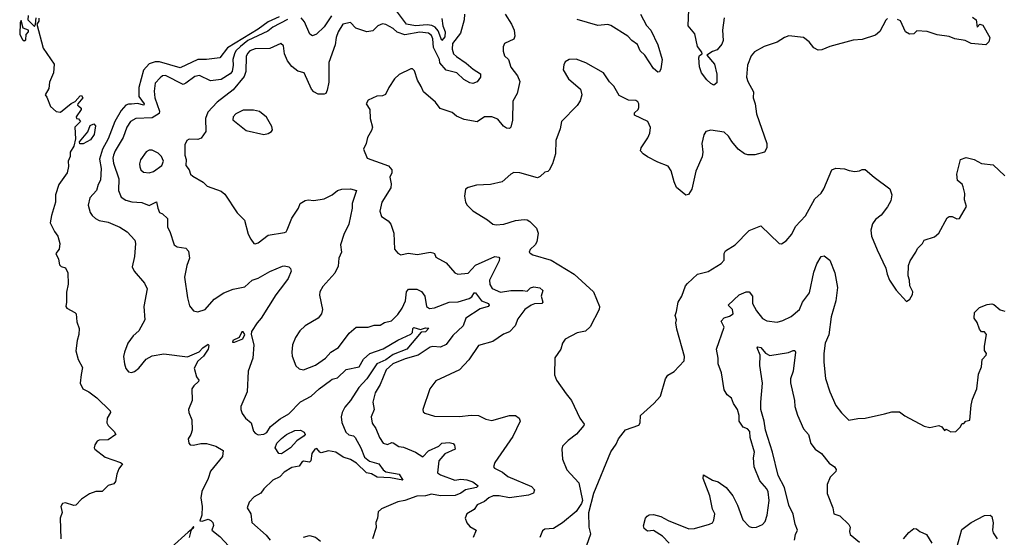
# Model space of a CAD drawing. Extents: x 1690054 to 1842981, y 782881 to 914114.
# Tile 189 of 256: x 1698204 to 1704901, y 843745 to 847266. Entities that reach past the tile are written whole.
import ezdxf

# ---------------------------------------------------------------- set-up
doc = ezdxf.new("R2010")
doc.units = 0

msp = doc.modelspace()

# ---------------------------------------------------------------- linework, layer by layer
at = {"layer": '0CON10XD'}
for points in [[(1701076.2, 847275), (1701081.8, 847225), (1701096.8, 847185), (1701095, 847149.5), (1701075, 847125.6), (1701050.1, 847190.1), (1701029.5, 847215), (1701008, 847228), (1700975, 847231.9), (1700895.1, 847225.1), (1700834.2, 847235), (1700765.8, 847325.8)], [(1702995, 847278.8), (1702984.2, 847195), (1702987.5, 847125), (1702979.9, 847100.1), (1702948.4, 847061.6), (1702915, 847049.5), (1702877.5, 847025), (1702928.7, 846965), (1702944.7, 846895), (1702945, 846836.7), (1702925, 846822.2), (1702905, 846831.8), (1702877.1, 846857.1), (1702842.2, 846905), (1702828.2, 846945), (1702822, 847008), (1702827.5, 847022.5), (1702846.2, 847035), (1702842.9, 847045), (1702813.4, 847083.4), (1702795, 847170.8), (1702750, 847225), (1702754.6, 847335)], [(1698235, 847122.5), (1698245, 847130), (1698248.2, 847165), (1698264.5, 847185), (1698264.4, 847194.4), (1698228.3, 847208.3), (1698215, 847260), (1698207.5, 847245), (1698204, 847165), (1698222, 847132), (1698235, 847122.5)], [(1698260.8, 847295), (1698260, 847265), (1698305, 847220), (1698312.5, 847235), (1698315, 847280)], [(1698335, 847277.5), (1698335, 847257.5), (1698320, 847235), (1698363, 847073), (1698438.8, 846965), (1698433.8, 846905), (1698407.6, 846842.4), (1698402.3, 846797.7), (1698377.5, 846755), (1698389.5, 846739.5), (1698414.2, 846675), (1698452.1, 846642.1), (1698481.8, 846638.2), (1698555, 846696.7), (1698580.3, 846709.7), (1698615, 846747.5), (1698625, 846750), (1698632.5, 846735), (1698600, 846695), (1698597.5, 846685), (1698605, 846680), (1698622.5, 846665), (1698622.5, 846655), (1698587.5, 846605), (1698590, 846595), (1698605, 846592.5), (1698617.5, 846575), (1698578, 846535), (1698582.5, 846455), (1698572.5, 846405), (1698547.5, 846365), (1698546.7, 846335), (1698533, 846303), (1698537, 846267), (1698527.5, 846225), (1698470.8, 846145), (1698447.5, 846075), (1698448.5, 846025), (1698420, 845935), (1698411.2, 845885), (1698440, 845825), (1698463.3, 845795), (1698476.2, 845745), (1698472.5, 845705), (1698450, 845675), (1698467, 845637), (1698475, 845600), (1698485, 845587.5), (1698515, 845577.5), (1698532, 845545), (1698533.6, 845466.4), (1698523, 845413), (1698523.3, 845345), (1698517.5, 845315), (1698523.9, 845303.9), (1698580, 845275), (1698587.5, 845265), (1698591.7, 845211.7), (1698607.5, 845165), (1698605.8, 845125), (1698594.2, 845085), (1698585.9, 845014.1), (1698600.8, 844955), (1698630.3, 844900.3), (1698622.3, 844852.3)], [(1699968.5, 847285), (1699895, 847252.3), (1699825, 847201.2), (1699618.3, 847075), (1699565, 847006.4), (1699475, 846994.7), (1699415, 846994.8), (1699295, 846938.4), (1699155, 846979.1), (1699125, 846978.9), (1699085, 846965.5), (1699045, 846923.5), (1699014.7, 846805), (1699015.2, 846745), (1699050, 846695), (1699048, 846685), (1699006.1, 846696.1), (1698965, 846691.6), (1698945, 846692.9), (1698925, 846684.7), (1698895, 846647.8), (1698851.7, 846575), (1698805.2, 846455), (1698766.2, 846385), (1698747.1, 846317.1), (1698757.8, 846255), (1698752.5, 846175), (1698736.8, 846145), (1698727.5, 846105), (1698680, 846055), (1698669.5, 846005), (1698682.9, 845955), (1698695.8, 845935), (1698720, 845915), (1698745, 845901.2), (1698805, 845889.5), (1698884.4, 845854.4), (1698935, 845824.2), (1698987.5, 845767.5), (1698992, 845745), (1698984, 845655), (1698970, 845585), (1698982.5, 845555), (1699053.2, 845473.2), (1699070.8, 845435), (1699049.4, 845315), (1699055.6, 845225), (1699015, 845149.2), (1698976, 845115), (1698939.2, 845065), (1698915.8, 845005), (1698910, 844975), (1698917.1, 844925), (1698925, 844893.3), (1698945, 844870), (1698965, 844865.7), (1698985, 844872.9), (1699015, 844895.7), (1699063.3, 844956.7), (1699105, 844979.2), (1699185, 844992.7), (1699345, 844972.2), (1699425, 845007.8), (1699449.5, 845035), (1699485, 845060), (1699490.9, 845050.9), (1699486, 845025), (1699455, 844976.5), (1699415, 844943.3), (1699390.6, 844895), (1699406.4, 844836.4), (1699422.5, 844815), (1699420, 844805), (1699387.5, 844775), (1699375.8, 844755), (1699376.7, 844675), (1699352.5, 844615), (1699354.2, 844595), (1699375.8, 844545), (1699376.2, 844475), (1699368.8, 844445), (1699348.8, 844415), (1699353.8, 844385), (1699364.3, 844374.3), (1699385, 844371.4), (1699437, 844383), (1699475, 844382.5), (1699537.5, 844365), (1699588.1, 844335), (1699582.7, 844295), (1699500.8, 844195), (1699485.6, 844145), (1699443.4, 844056.6), (1699435.8, 844015), (1699445.6, 843955), (1699443.1, 843895), (1699428.3, 843858.3), (1699445, 843854.3), (1699485, 843869.4), (1699505, 843859.4), (1699516.9, 843845), (1699521.9, 843825), (1699510, 843795), (1699565, 843750.4), (1699626.4, 843685)], [(1700025, 847268.3), (1699926.8, 847215), (1699891.5, 847188.5), (1699754.8, 847125), (1699705, 847084.9), (1699674.8, 847055), (1699664.4, 847035), (1699654.4, 846995), (1699656.6, 846956.6), (1699649.5, 846915), (1699635, 846898.9), (1699575, 846859.6), (1699501.6, 846851.6), (1699426.2, 846886.2), (1699395, 846880.5), (1699335, 846834.7), (1699315, 846826.6), (1699195, 846886.4), (1699176.3, 846883.7), (1699158.6, 846871.4), (1699126.2, 846835), (1699118.8, 846781.2), (1699123.6, 846735), (1699154.8, 846645), (1699152, 846628), (1699105, 846598.8), (1698995, 846594.6), (1698957.7, 846575), (1698933.6, 846535), (1698908.2, 846465), (1698853.2, 846375), (1698841.6, 846345), (1698837.4, 846325), (1698841.4, 846291.4), (1698877.5, 846185), (1698877.1, 846105), (1698895, 846059.2), (1698925, 846038.2), (1698966.9, 846026.9), (1699033.8, 846023.8), (1699085, 846001.9), (1699135, 846028.2), (1699142.4, 845985), (1699155, 845955.7), (1699175.4, 845945.4), (1699208.8, 845915), (1699208.4, 845855), (1699226.2, 845825), (1699254.6, 845734.6), (1699275, 845722), (1699335, 845712), (1699352.3, 845692.3), (1699359.2, 845645), (1699340, 845595), (1699325.8, 845515), (1699344.3, 845375), (1699359.7, 845319.7), (1699385.8, 845285.8), (1699415, 845278.6), (1699465, 845294.6), (1699525.6, 845365), (1699591.7, 845408.3), (1699655, 845432.3), (1699735, 845449.2), (1699784.3, 845495), (1699825, 845507.5), (1699905, 845554.3), (1699991.1, 845588.9), (1700005, 845591.9), (1700034.5, 845584.5), (1700046, 845575), (1700050.6, 845555), (1700029.2, 845505), (1700005, 845471.2), (1699945.7, 845395), (1699845.7, 845235), (1699818.6, 845205), (1699780, 845145), (1699778.8, 845125), (1699796, 845055), (1699790, 844965), (1699758.1, 844875), (1699750.6, 844735), (1699708, 844635), (1699707.5, 844615), (1699717, 844587), (1699740, 844555), (1699779.2, 844525), (1699795, 844467.5), (1699805, 844453.8), (1699825, 844443.1), (1699865, 844446.7), (1699885, 844459.4), (1699910.8, 844499.2), (1699975, 844551.5), (1700035, 844585.3), (1700113.8, 844666.2), (1700185.6, 844705), (1700240, 844755), (1700318.9, 844811.1), (1700329.7, 844820.3), (1700365, 844830.5), (1700425, 844885.8), (1700511.8, 844905), (1700543, 844957), (1700585, 844995.9), (1700675, 845026.5), (1700775, 845086.3), (1700865, 845127.3), (1700875, 845138.6), (1700877.1, 845165), (1700885, 845173.6), (1700930.9, 845159.1), (1700965, 845170.7), (1700987.5, 845167.5), (1700965, 845144.1), (1700935, 845140), (1700838, 845025), (1700745, 844988.9), (1700695, 844953.5), (1700634, 844926), (1700566, 844824), (1700510.7, 844765), (1700454.7, 844675), (1700415, 844629.6), (1700397.6, 844595), (1700390.3, 844565), (1700395, 844526.7), (1700421.6, 844461.6), (1700442.9, 844442.9), (1700475, 844434.6), (1700485, 844425.4), (1700524, 844355), (1700550, 844290), (1700582.6, 844262.6), (1700647.1, 844245), (1700676.2, 844205), (1700695, 844190.4), (1700785, 844174.7), (1700810, 844135), (1700725, 844148.8), (1700635, 844154.4), (1700596.6, 844176.6), (1700563.1, 844185), (1700495, 844250.4), (1700455, 844274.6), (1700405, 844289.6), (1700355, 844325.5), (1700305, 844334.7), (1700255, 844321), (1700244.5, 844324.5), (1700225, 844350.6), (1700210.7, 844345), (1700190.1, 844315), (1700183.3, 844266.7), (1700175, 844256.2), (1700135, 844262.8), (1700123.2, 844256.8), (1700105, 844230.4), (1700055, 844220.5), (1700002.6, 844187.4), (1699973.5, 844156.5), (1699925.9, 844134.1), (1699864.8, 844075.2), (1699843.2, 844045), (1699798.4, 844021.6), (1699765, 843984.7), (1699750.3, 843945), (1699776.3, 843905), (1699782.9, 843845), (1699880.5, 843760.5), (1699907.5, 843725)], [(1701229.4, 847305), (1701227.3, 847265), (1701201.8, 847175), (1701147.1, 847105), (1701144.8, 847065), (1701155.3, 847035), (1701174.7, 847015), (1701241.4, 846971.4), (1701289.3, 846929.3), (1701339.1, 846899.1), (1701339.2, 846875), (1701315.3, 846844.7), (1701286.9, 846833.1), (1701266.6, 846836.6), (1701225, 846859.7), (1701177.9, 846905), (1701105, 846922.5), (1701062.6, 846972.6), (1701059.1, 846995), (1701017.6, 847077.6), (1701015, 847137.3), (1701005, 847158), (1700985, 847175.8), (1700925, 847182.7), (1700822.9, 847162.9), (1700771.5, 847181.5), (1700744.2, 847205.8), (1700695, 847234.3), (1700671.2, 847238.8), (1700638.8, 847225), (1700605, 847190), (1700565, 847184), (1700489.7, 847209.7), (1700455, 847246.9), (1700401.4, 847235), (1700370.7, 847185), (1700356.7, 847145), (1700348.7, 847095), (1700307.1, 846975), (1700307.6, 846842.4), (1700295, 846787.5), (1700286, 846765), (1700275, 846758.8), (1700235, 846758.8), (1700203.8, 846775), (1700188.6, 846795), (1700138, 846905), (1700095, 846915.8), (1700055, 846948), (1700025.5, 846985.5), (1700004.3, 847035), (1699997.7, 847087.7), (1699980, 847105), (1699905, 847070.6), (1699805, 847068.6), (1699768.5, 847055), (1699752.9, 847037.1), (1699744.3, 847015), (1699743.1, 846913.1), (1699730.8, 846879.2), (1699655, 846788.5), (1699546.7, 846705), (1699482.8, 846637.2), (1699468.6, 846595), (1699470, 846505), (1699439.1, 846460.9), (1699415, 846450.8), (1699355.7, 846454.3), (1699340, 846445), (1699327.5, 846415), (1699326.2, 846345), (1699336.2, 846315), (1699333.3, 846275), (1699356.7, 846245), (1699366.4, 846216.4), (1699381.7, 846201.7), (1699451.7, 846161.7), (1699480, 846135), (1699575, 846100), (1699599.1, 846079.1), (1699682.1, 845952.1), (1699732.3, 845902.3), (1699758.3, 845808.3), (1699775, 845772.5), (1699797.5, 845745), (1699805, 845742), (1699825, 845749.2), (1699895, 845799.7), (1700005, 845818.1), (1700016.9, 845823.1), (1700023.6, 845836.4), (1700055, 845916.7), (1700100, 845985), (1700111.2, 846015), (1700145, 846036.5), (1700165, 846041.5), (1700205, 846036.9), (1700275, 846048.7), (1700329.2, 846075), (1700365.8, 846104.2), (1700395, 846114), (1700455, 846116.9), (1700494, 846104), (1700465.3, 846015), (1700465.2, 845985), (1700441.8, 845875), (1700407.7, 845805), (1700385.5, 845735), (1700393.3, 845685), (1700374.5, 845645), (1700369.7, 845590.3), (1700346.8, 845543.2), (1700265, 845451.2), (1700245.8, 845415), (1700242.5, 845392.5), (1700262.5, 845295), (1700256.7, 845265), (1700234.2, 845235.8), (1700146.4, 845183.6), (1700110.2, 845149.8)], [(1700325, 847292.7), (1700275, 847217.3), (1700222.2, 847167.8), (1700195, 847157.3), (1700177.1, 847167.1), (1700141.5, 847251.5), (1700119, 847279)], [(1701506, 847305), (1701550, 847235), (1701566.2, 847195), (1701572, 847155), (1701565.6, 847134.4), (1701501.5, 847105), (1701492.8, 847082.8), (1701492.2, 847052.2), (1701501.7, 847021.7), (1701528.5, 846995), (1701545, 846943.8), (1701590, 846885), (1701605.7, 846845), (1701586.7, 846765), (1701558.3, 846711.7), (1701556.3, 846583.7), (1701543.8, 846535), (1701535, 846526.2), (1701515, 846527.5), (1701495, 846542.5), (1701455, 846590), (1701415, 846606), (1701365.4, 846604.6), (1701315, 846572.5), (1701227.7, 846587.7), (1701175, 846610), (1701145.9, 846635.9), (1701063.2, 846663.2), (1701031.2, 846705), (1700951.2, 846775), (1700935, 846812.5), (1700909.2, 846855), (1700888.6, 846918.6), (1700875, 846931.9), (1700865, 846931.5), (1700785, 846894.4), (1700754.2, 846865), (1700713.8, 846805), (1700693, 846757), (1700671.7, 846748.3), (1700633.3, 846746.7), (1700575, 846720), (1700560, 846695), (1700586.2, 846655), (1700588.8, 846595), (1700604, 846535), (1700597.7, 846512.3), (1700570, 846465), (1700561.2, 846425), (1700543.3, 846385), (1700567.5, 846325), (1700711.7, 846271.7), (1700735.8, 846245), (1700735.7, 846225), (1700720.9, 846195), (1700730.5, 846150.5), (1700728.1, 846121.9), (1700667.8, 846025), (1700653.1, 845965), (1700665, 845928.8), (1700709.3, 845899.3), (1700728, 845875), (1700747.5, 845815), (1700752.5, 845705), (1700775, 845677.5), (1700797, 845667), (1700845, 845678), (1700909.4, 845669.4), (1700995, 845684.5), (1701015, 845680.5), (1701025.8, 845675), (1701035, 845652), (1701105, 845611.9), (1701164, 845545), (1701185, 845535.6), (1701255, 845543.1), (1701303.2, 845596.8), (1701435, 845655.4), (1701462, 845652), (1701467.3, 845645), (1701465.8, 845625), (1701399.2, 845495), (1701402.5, 845465), (1701417.9, 845437.9), (1701475, 845412.5), (1701545, 845424.6), (1701625.4, 845425.4), (1701655, 845420), (1701678.3, 845441.7), (1701701.9, 845448.1), (1701741.3, 845441.3), (1701761.9, 845425), (1701751.8, 845385), (1701761.9, 845345), (1701756, 845335), (1701705, 845332.5), (1701682.2, 845325), (1701640.6, 845295), (1701592, 845232), (1701574.4, 845185), (1701535.7, 845144.2), (1701495, 845126.2), (1701422.9, 845077.1), (1701325, 845050), (1701257.8, 844952.2), (1701195, 844885.7), (1701035, 844808.8), (1700994, 844755), (1700946, 844615), (1700948.8, 844598.8), (1700959.1, 844589.1), (1701025, 844570), (1701195, 844566.8), (1701275, 844575.6), (1701325, 844574.4), (1701375, 844549.2), (1701415, 844539.2), (1701535, 844574.4), (1701575, 844572.9), (1701602, 844555), (1701607.1, 844535), (1701558.5, 844431.5), (1701435.8, 844255), (1701426.2, 844225), (1701433.8, 844215), (1701487.9, 844187.9), (1701525, 844160), (1701685, 844091.9), (1701705, 844067.5), (1701699.2, 844045), (1701665, 844031.3), (1701535, 844013.5), (1701465, 844028.5), (1701425, 844026.5), (1701394.7, 844015), (1701365, 843987.9), (1701315, 843965.7), (1701294.7, 843935.3), (1701245.8, 843905), (1701232.9, 843875), (1701244.8, 843844.8), (1701265, 843820), (1701308.8, 843795), (1701288, 843745)], [(1704106.1, 847273.9), (1704095, 847263.3), (1704055, 847186.2), (1704025, 847162), (1703935, 847131.5), (1703871.7, 847128.3), (1703713.3, 847085), (1703658.9, 847061.1), (1703635, 847059.5), (1703605.3, 847075.3), (1703574.3, 847115), (1703535, 847144.4), (1703435, 847156.7), (1703405, 847145.6), (1703355, 847112.9), (1703266.7, 847085), (1703202.4, 847047.6), (1703178.8, 847021.2), (1703153.4, 846956.6), (1703148.1, 846875), (1703157.1, 846845), (1703195.7, 846775), (1703192.9, 846735), (1703207.1, 846695), (1703215.7, 846625), (1703285.6, 846425), (1703285.7, 846395), (1703270, 846365), (1703203.8, 846346.2), (1703157, 846347), (1703133.9, 846353.9), (1703090, 846385), (1703047, 846437), (1703024.2, 846475), (1702995, 846502), (1702905, 846515.8), (1702870, 846505), (1702856.1, 846483.9), (1702843.8, 846425), (1702850, 846365), (1702845.6, 846334.4), (1702802.5, 846235), (1702775, 846112.5), (1702753, 846077), (1702735, 846072.5), (1702672, 846125), (1702654.3, 846164.3), (1702635, 846237.5), (1702615, 846270), (1702545, 846296.7), (1702474.3, 846334.3), (1702443.3, 846355), (1702426.7, 846375), (1702430, 846395), (1702476.6, 846463.4), (1702489.4, 846495), (1702494.1, 846534.1), (1702476.7, 846575), (1702386.4, 846616.4), (1702386.4, 846633.6), (1702410, 846655), (1702415, 846670), (1702415.8, 846695), (1702408.8, 846708.8), (1702395, 846716.7), (1702345, 846718.8), (1702281.2, 846751.2), (1702245, 846813.3), (1702214.4, 846844.4), (1702173.8, 846905), (1702055, 846974), (1701988.1, 846998.1), (1701940, 846995), (1701915, 846980), (1701905, 846960), (1701901.2, 846925), (1701936, 846865), (1702018.8, 846795), (1702026.7, 846755), (1702016.7, 846715), (1701995, 846683.3), (1701890, 846575), (1701880, 846525), (1701851.2, 846445), (1701848, 846355), (1701827.5, 846285), (1701805, 846242.5), (1701795, 846233.3), (1701775, 846230), (1701745, 846200), (1701725, 846190.8), (1701605, 846225.8), (1701565, 846226.2), (1701544.2, 846215.8), (1701485, 846162.5), (1701406.1, 846146.1), (1701310.3, 846139.7), (1701254.2, 846125.8), (1701236.2, 846113.8), (1701228.8, 846065), (1701236.7, 846025), (1701246.7, 846005), (1701285, 845966.2), (1701385.8, 845905.8), (1701422.5, 845875), (1701445, 845870.8), (1701495.9, 845875.9), (1701575, 845899.4), (1701635, 845906.9), (1701655.6, 845905.6), (1701674.5, 845894.5), (1701718.9, 845848.9), (1701730.8, 845815), (1701721.2, 845755), (1701710, 845735), (1701676.4, 845703.6), (1701670, 845685), (1701675, 845677.5), (1701695, 845666.2), (1701819.6, 845629.6), (1701976.2, 845535), (1702106.2, 845415), (1702147.1, 845315), (1702145.6, 845294.4), (1702085, 845176), (1702051.7, 845148.3), (1701995, 845136), (1701915, 845093.3), (1701896.7, 845065), (1701884, 845025), (1701844.5, 844965.5), (1701841.2, 844851.2), (1701855.8, 844815), (1701920.3, 844720.3)], [(1702426.8, 847305), (1702466, 847226), (1702496.3, 847196.3), (1702544.6, 847094.6), (1702572.9, 846995), (1702565, 846932.5), (1702555, 846912.5), (1702545, 846910), (1702515, 846934), (1702456.7, 847025), (1702424.2, 847055), (1702405, 847098.1), (1702368.1, 847125), (1702340.8, 847155), (1702225, 847227.5), (1702205, 847234.2), (1702135, 847227.5), (1701995, 847267.1)], [(1704683.9, 847283.9), (1704708.5, 847265), (1704715, 847216.2), (1704735, 847235.6), (1704755, 847228.6), (1704802.5, 847145), (1704795.7, 847115), (1704775, 847095.6), (1704675, 847103.9), (1704633.9, 847123.9), (1704565, 847136.7), (1704525, 847153), (1704444.1, 847164.1), (1704375, 847186.4), (1704305, 847190), (1704285, 847170.5), (1704255, 847168.9), (1704229.6, 847185), (1704195, 847257.8), (1704175, 847268.5)], [(1699863.6, 846486.4), (1699895, 846493.3), (1699917.5, 846505), (1699923, 846517), (1699919.5, 846539.5), (1699883, 846603), (1699835, 846642), (1699795, 846650.8), (1699725, 846651.4), (1699675, 846626), (1699656, 846605), (1699654, 846585), (1699745, 846513.3), (1699863.6, 846486.4)], [(1698635, 846422.5), (1698613, 846423), (1698610, 846435), (1698667, 846503), (1698683.6, 846546.4), (1698708.3, 846558.3), (1698720, 846545), (1698710, 846485), (1698685, 846450), (1698635, 846422.5)], [(1699085, 846225.8), (1699115, 846234.2), (1699171.2, 846275), (1699182, 846305), (1699168, 846335), (1699145, 846358), (1699105, 846378.8), (1699085, 846380), (1699065, 846366.7), (1699026.6, 846313.4), (1699018.6, 846285), (1699020.8, 846265), (1699028, 846245), (1699045, 846229.2), (1699085, 846225.8)], [(1702047.3, 843652.7), (1702088.3, 843768.3), (1702076.7, 843815), (1702073.8, 843915), (1702110, 844045), (1702225, 844327.5), (1702260.7, 844379.3), (1702276.7, 844415), (1702325, 844477.5), (1702415, 844507.5), (1702423.3, 844525), (1702426.7, 844575), (1702516.7, 844655), (1702561.2, 844705), (1702596.1, 844823.9), (1702611.2, 844848.8), (1702655.9, 844874.1), (1702723.3, 844945), (1702726.2, 844975), (1702672.3, 845162.3), (1702666, 845205), (1702670, 845225), (1702662.5, 845255), (1702671.7, 845281.7), (1702683.3, 845345), (1702707.5, 845385), (1702733.3, 845455), (1702747, 845473), (1702815, 845536.2), (1702885.9, 845554.1), (1702975, 845607.5), (1702995, 845630), (1702996, 845675), (1703003.8, 845695), (1703070, 845735), (1703165, 845833.3), (1703245, 845863.3), (1703370, 845745), (1703385, 845742.5), (1703417.7, 845762.3), (1703455, 845807.5), (1703480.9, 845859.1), (1703548.8, 845931.2), (1703611.2, 846048.8), (1703655, 846086.2), (1703674.2, 846115), (1703727.5, 846245), (1703755, 846256.2), (1703813, 846253), (1703845, 846240), (1703885, 846233.3), (1703915, 846237.5), (1703935, 846247.5), (1703955, 846246.7), (1704015.9, 846195.9), (1704121.2, 846115), (1704135.6, 846075), (1704128.1, 846035), (1704106.2, 845993.8), (1704063.9, 845936.1), (1704025, 845906.7), (1704005, 845877.5), (1703993.9, 845833.9), (1703997.5, 845795), (1704035, 845700), (1704095.9, 845575.9), (1704103.3, 845535), (1704120, 845495), (1704165, 845427.5), (1704235, 845350), (1704257.5, 845365), (1704277, 845397), (1704277.5, 845415), (1704257.5, 845455), (1704256.7, 845495), (1704246.7, 845525), (1704248.8, 845595), (1704260, 845625), (1704300, 845685), (1704309.3, 845710.7), (1704343.3, 845745), (1704355, 845766.7), (1704425, 845790), (1704455, 845813.8), (1704512.3, 845917.7), (1704525, 845926.7), (1704545, 845926.7), (1704578.3, 845911.7), (1704596.1, 845913.9), (1704643.8, 845995), (1704630, 846040), (1704632.5, 846085), (1704620.3, 846130.3), (1704615, 846146.9), (1704581.7, 846171.7), (1704577.5, 846215), (1704603.8, 846315), (1704640.5, 846329.5), (1704695, 846316), (1704745, 846288.8), (1704825, 846278.8), (1704903.3, 846205)], [(1702753.9, 843803.9), (1702794, 843806), (1702896, 843834), (1702915, 843843.3), (1702925, 843862.5), (1702931.1, 843905), (1702916.7, 843936.7), (1702897.3, 844027.3), (1702852, 844145), (1702855, 844170), (1702915, 844133.3), (1702955, 844122.5), (1703010, 844085), (1703055, 844027.5), (1703085.8, 843965), (1703122.9, 843865), (1703165, 843818.8), (1703185, 843811.2), (1703215, 843813.3), (1703255, 843833.3), (1703275, 843852.5), (1703287.5, 843895), (1703301.4, 843995), (1703295.5, 844055), (1703285.6, 844075), (1703238.8, 844128.8), (1703198.8, 844225), (1703195.8, 844285), (1703201.9, 844325), (1703171.8, 844425), (1703168.8, 844465), (1703155, 844482.3), (1703124.1, 844494.1), (1703096.8, 844535), (1703096.8, 844575), (1703086.2, 844615), (1703059, 844655), (1703045, 844691.2), (1703014.9, 844714.9), (1702995, 844749.4), (1702976.5, 844865), (1702954.2, 844925), (1702954, 844965), (1702942.5, 845025), (1702996.4, 845175), (1702975.5, 845215), (1702995, 845238.7), (1703031.3, 845248.7), (1703055.5, 845265), (1703051.1, 845295), (1703022, 845325), (1703096.2, 845395), (1703145, 845415.5), (1703165, 845415.7), (1703187.5, 845385), (1703188.5, 845335), (1703215.7, 845285.7), (1703255, 845234.4), (1703285, 845216.9), (1703355, 845208.9), (1703395, 845220.4), (1703451.5, 845248.5), (1703508.1, 845295), (1703528.5, 845345), (1703575, 845408.8), (1703605, 845548), (1703624.6, 845605.4), (1703654.4, 845655), (1703675, 845661.2), (1703715, 845631.2), (1703748.5, 845545), (1703766.5, 845445), (1703754.4, 845355), (1703722.5, 845245), (1703708.3, 845121.7), (1703683.3, 845065), (1703674.2, 844995), (1703672.7, 844937.3), (1703684.3, 844825), (1703714.2, 844735), (1703755, 844642.5), (1703792.3, 844592.3), (1703842.3, 844542.3), (1703905, 844554), (1703955, 844556), (1704085.6, 844584.4), (1704135, 844600), (1704188.3, 844598.3), (1704225, 844572), (1704355, 844502.5), (1704395, 844492.5), (1704455, 844506.7), (1704476.4, 844496.4), (1704493, 844473), (1704505, 844480), (1704537, 844463), (1704570, 844465), (1704600, 844495), (1704615, 844520), (1704625, 844520), (1704640, 844535), (1704666.7, 844543.3), (1704676, 844645), (1704684.2, 844685), (1704714.3, 844755), (1704724.4, 844855.6), (1704744.4, 844905), (1704749.5, 844955), (1704777.5, 844985), (1704778.6, 844995), (1704766.9, 845015), (1704765.5, 845044.5), (1704780, 845125), (1704765, 845143.3), (1704745, 845143.3), (1704732.1, 845162.1), (1704715.6, 845205.6), (1704696.2, 845235), (1704698.8, 845275), (1704730.9, 845309.1), (1704785, 845330), (1704815, 845334), (1704829.4, 845329.4), (1704872.6, 845292.6), (1704905, 845284)], [(1700110.2, 845149.8), (1700080.6, 845105), (1700060.5, 845055), (1700054.5, 845004.5), (1700058.2, 844978.2), (1700082.8, 844912.8), (1700105, 844890.8), (1700135, 844885.6), (1700215, 844915.4), (1700285, 844963.5), (1700319.4, 845005), (1700372.6, 845037.4), (1700444.4, 845135), (1700493.3, 845175), (1700575, 845175.7), (1700615, 845188.6), (1700655, 845188), (1700685, 845205.8), (1700732.2, 845217.8), (1700775, 845261.4), (1700805.9, 845305), (1700828.4, 845355), (1700834.6, 845415), (1700847.4, 845432.6), (1700905, 845433.6), (1700937.1, 845417.1), (1700960, 845385), (1700971.9, 845315), (1700991.2, 845301.2), (1701025, 845305.9), (1701125, 845344.2), (1701187.2, 845347.2), (1701260.8, 845369.2), (1701278, 845382), (1701295, 845408), (1701305, 845408.8), (1701344.7, 845354.7), (1701392.5, 845335), (1701396.2, 845325), (1701390, 845315), (1701335, 845298.7), (1701239.2, 845235), (1701220.8, 845185), (1701151, 845119), (1701105, 845056.2), (1701065, 845038.5), (1701015, 845042.9), (1700995, 845038.9), (1700915, 844983.8), (1700825, 844959.8), (1700741.5, 844925), (1700696.1, 844885), (1700654.6, 844785), (1700622.2, 844727.8), (1700605.5, 844665), (1700614, 844615), (1700595.6, 844564.4), (1700602, 844522), (1700626.9, 844485), (1700651.1, 844425), (1700676.5, 844386.5), (1700705, 844376.9), (1700735, 844391.2), (1700745, 844388), (1700782.5, 844362.5), (1700815, 844357.6), (1700895, 844325.6), (1700945, 844292.5), (1700985, 844332.9), (1701055.7, 844364.3), (1701076, 844385), (1701125, 844390.6), (1701152.7, 844382.7), (1701162.3, 844372.3), (1701165.6, 844344.4), (1701095, 844313.8), (1701055, 844265.6), (1701045.6, 844185), (1701065, 844170.4), (1701163.8, 844135), (1701205, 844141.6), (1701245, 844136), (1701285, 844122.2), (1701322, 844095), (1701311.2, 844085), (1701235, 844068.3), (1701205.3, 844044.7), (1701165, 844029.4), (1701065, 844028.3), (1701005, 844037.8), (1700965, 844027.1), (1700905, 844025.6), (1700822.5, 843995), (1700775, 843986.9), (1700665, 843939.3), (1700641.3, 843918.7), (1700637, 843875), (1700625.9, 843845), (1700627.8, 843812.2), (1700603.9, 843736.1)], [(1699651.9, 845071.9), (1699665, 845073.3), (1699722, 845095), (1699736.2, 845125), (1699725, 845142), (1699715, 845142.5), (1699695.7, 845104.3), (1699653.6, 845085), (1699651.9, 845071.9)], [(1703473.1, 843725), (1703480.8, 843765), (1703494.7, 843795), (1703477.9, 843835), (1703465, 843902.1), (1703435.7, 843965), (1703405.6, 844085), (1703361.9, 844165), (1703323, 844325), (1703276.5, 844475), (1703267.8, 844535), (1703245.8, 844615), (1703244.3, 844665), (1703256, 844795), (1703237.1, 844915), (1703239.4, 844985), (1703219.2, 845035), (1703225, 845040.8), (1703245, 845035.5), (1703277.5, 844997.5), (1703305, 844982.5), (1703432.2, 845002.2), (1703465, 845016.7), (1703475, 845015.8), (1703479.5, 845005), (1703464.5, 844875), (1703447, 844823), (1703445.7, 844795.7), (1703474.4, 844675), (1703476.5, 844635), (1703495, 844576.2), (1703533.9, 844483.9), (1703568.5, 844445), (1703585, 844384.2), (1703615, 844345.8), (1703656.2, 844315), (1703708.8, 844248.8), (1703745.6, 844225.6), (1703757, 844207), (1703755, 844194), (1703716.1, 844153.9), (1703695.6, 844105), (1703695.9, 844044.1), (1703733.3, 843945), (1703741.2, 843905), (1703780.9, 843890.9), (1703843.4, 843833.4), (1703852.9, 843815), (1703846.9, 843785), (1703851.5, 843765), (1703915, 843711.2)], [(1698622.3, 844852.3), (1698616, 844795), (1698633.3, 844755), (1698675, 844736), (1698728.8, 844695), (1698820, 844605), (1698822.5, 844595), (1698800, 844555), (1698796.7, 844525), (1698805.8, 844505.8), (1698847.5, 844465), (1698857.5, 844445), (1698805, 844408.8), (1698745, 844406), (1698731.2, 844398.8), (1698714, 844375), (1698710, 844355), (1698714, 844345), (1698785, 844290), (1698890, 844255), (1698902.5, 844245), (1698879.1, 844210.9), (1698864.8, 844175.2), (1698856, 844124), (1698845, 844109.5), (1698805, 844097.8), (1698765, 844057.2), (1698722.6, 844057.4), (1698679.2, 844040.8), (1698625.5, 844004.5), (1698585, 843964.2), (1698571.7, 843961.7), (1698515, 843980), (1698494.2, 843975), (1698484.2, 843955), (1698494, 843915), (1698479.1, 843875), (1698483.5, 843735)], [(1701920.3, 844720.3), (1701958, 844675), (1702014.2, 844555), (1702042.5, 844515), (1702040, 844505), (1701992.1, 844447.9), (1701933.3, 844405), (1701896.7, 844365), (1701891.2, 844345), (1701896.4, 844276.4), (1701925, 844203.3), (1702007.5, 844115), (1702032.9, 843995), (1702025.7, 843974.3), (1701988.3, 843921.7), (1701896.8, 843843.2), (1701835, 843806), (1701775, 843800.8), (1701760.2, 843789.8), (1701741.9, 843745)], [(1699985, 844312.6), (1699967.1, 844315), (1699942.4, 844355), (1699953.6, 844385), (1699985, 844416.9), (1700019.4, 844445), (1700075, 844471.1), (1700113.2, 844473.2), (1700139.5, 844459.5), (1700146.2, 844445), (1700138, 844435), (1700089.4, 844400.6), (1700046.8, 844355), (1699985, 844312.6)], [(1702621.2, 843705), (1702575, 843753.8), (1702515, 843790.8), (1702475, 843788), (1702452, 843805), (1702447, 843823), (1702460, 843875), (1702470.5, 843889.5), (1702485, 843898.8), (1702515, 843901.2), (1702565, 843885.8), (1702615, 843858.9), (1702753.9, 843803.9)], [(1704576.7, 843675), (1704611.2, 843798.8), (1704675, 843846.2), (1704765, 843893.8), (1704805, 843896.7), (1704815, 843887.5), (1704824.1, 843844.1), (1704820.8, 843795), (1704825.8, 843775), (1704851.2, 843735)], [(1699358.8, 843745), (1699370.7, 843789.3), (1699379.6, 843810.2), (1699385, 843807.5), (1699388.8, 843815), (1699385, 843820), (1699379.6, 843810.2), (1699372.5, 843797.5), (1699350, 843780), (1699233.6, 843676.4)], [(1704214.2, 843735), (1704251.3, 843778.7), (1704285, 843806.2), (1704303.9, 843803.9), (1704325.8, 843785.8), (1704372.5, 843765), (1704408, 843705)], [(1700135, 843745.3), (1700175, 843758.7), (1700215.5, 843745.5), (1700250.2, 843720.2)]]:
    msp.add_lwpolyline(points, dxfattribs=at)

doc.saveas('drawing.dxf')
